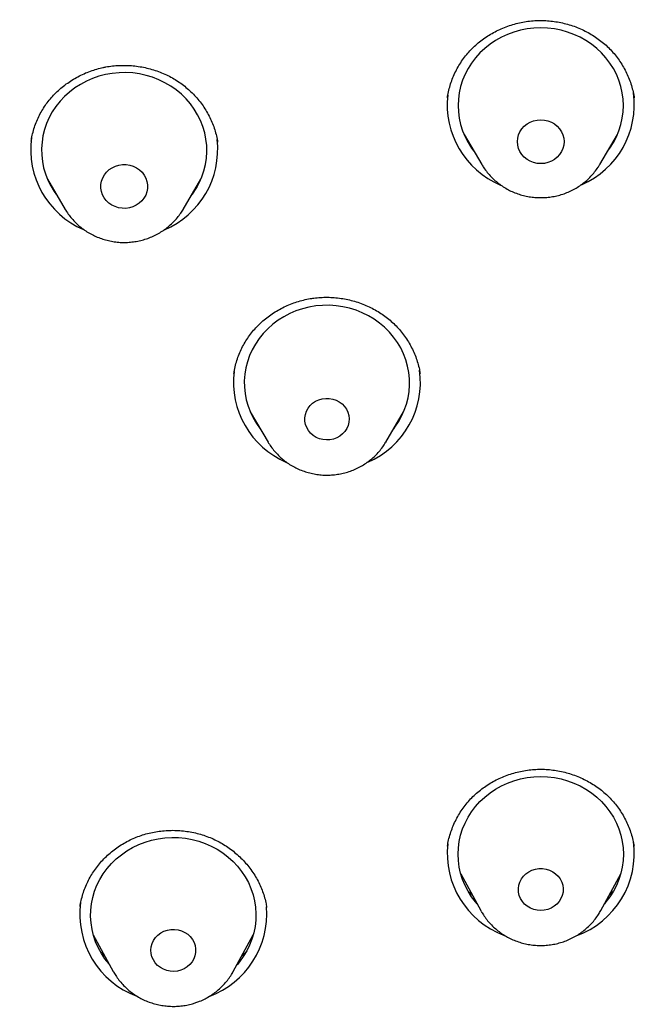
# Model space of a CAD drawing. Header units: millimetres. Extents: x 8 to 789, y 12 to 2370.
# Tile 71 of 85: x 366 to 377, y 2208 to 2226. Entities that reach past the tile are written whole.
import ezdxf

# ---------------------------------------------------------------- set-up
doc = ezdxf.new("R2010")
doc.units = ezdxf.units.MM

msp = doc.modelspace()

# ---------------------------------------------------------------- linework, layer by layer
at = {"color": 7, "linetype": 'Continuous', "lineweight": 30}
for p, q in [((373.879, 2224.237), (373.877, 2224.221)), ((377.264, 2224.221), (377.261, 2224.237)), ((374.178, 2223.554), (374.5, 2223.007)), ((376.64, 2223.007), (376.962, 2223.554)), ((369.703, 2223.411), (369.702, 2223.418)), ((374.28, 2223.381), (374.263, 2223.398)), ((376.881, 2223.403), (376.862, 2223.383)), ((376.64, 2223.007), (376.636, 2223)), ((366.618, 2222.741), (366.94, 2222.195)), ((369.079, 2222.195), (369.401, 2222.741)), ((366.718, 2222.571), (366.695, 2222.594)), ((369.327, 2222.598), (369.301, 2222.57)), ((370.002, 2219.225), (370.001, 2219.22)), ((370.298, 2218.52), (370.62, 2217.974)), ((372.759, 2217.974), (373.081, 2218.52)), ((370.395, 2218.354), (370.376, 2218.373)), ((373.001, 2218.37), (372.981, 2218.349)), ((374.119, 2210.141), (374.481, 2209.476)), ((376.66, 2209.476), (377.022, 2210.141)), ((370.597, 2209.523), (370.595, 2209.531)), ((374.486, 2209.466), (374.481, 2209.476)), ((367.449, 2209.036), (367.811, 2208.371)), ((369.99, 2208.371), (370.352, 2209.036))]:
    msp.add_line(p, q, dxfattribs=at)
at = {"color": 7, "linetype": 'Continuous', "lineweight": 30, "flags": 128}
for points in [[(376.783, 2223.249), (376.826, 2223.308), (376.889, 2223.408), (376.944, 2223.513), (376.989, 2223.622), (377.024, 2223.733), (377.05, 2223.847), (377.065, 2223.963), (377.07, 2224.079), (377.065, 2224.196), (377.05, 2224.311), (377.024, 2224.425), (376.989, 2224.537), (376.944, 2224.645), (376.889, 2224.75), (376.826, 2224.85), (376.754, 2224.945), (376.674, 2225.034), (376.586, 2225.116), (376.492, 2225.192), (376.391, 2225.259), (376.284, 2225.319), (376.173, 2225.37), (376.057, 2225.412), (375.938, 2225.446), (375.817, 2225.47), (375.694, 2225.484), (375.57, 2225.489), (375.446, 2225.484), (375.323, 2225.47), (375.202, 2225.446), (375.083, 2225.412), (374.968, 2225.37), (374.856, 2225.319), (374.75, 2225.259), (374.649, 2225.192), (374.554, 2225.116), (374.467, 2225.034), (374.387, 2224.945), (374.314, 2224.85), (374.251, 2224.75), (374.197, 2224.645), (374.152, 2224.537), (374.116, 2224.425), (374.091, 2224.311), (374.075, 2224.196), (374.07, 2224.079), (374.075, 2223.963), (374.091, 2223.847), (374.116, 2223.733), (374.152, 2223.622), (374.197, 2223.513), (374.251, 2223.408), (374.314, 2223.308), (374.358, 2223.249)], [(369.222, 2222.437), (369.248, 2222.472), (369.314, 2222.571), (369.371, 2222.675), (369.418, 2222.782), (369.456, 2222.893), (369.484, 2223.007), (369.502, 2223.122), (369.509, 2223.238), (369.507, 2223.355), (369.494, 2223.471), (369.471, 2223.585), (369.438, 2223.697), (369.395, 2223.807), (369.343, 2223.912), (369.282, 2224.014), (369.212, 2224.11), (369.134, 2224.2), (369.048, 2224.284), (368.955, 2224.361), (368.855, 2224.431), (368.75, 2224.493), (368.64, 2224.546), (368.525, 2224.591), (368.407, 2224.626), (368.287, 2224.652), (368.164, 2224.669), (368.04, 2224.676), (367.916, 2224.674), (367.793, 2224.662), (367.671, 2224.64), (367.552, 2224.609), (367.435, 2224.569), (367.323, 2224.52), (367.215, 2224.462), (367.113, 2224.397), (367.016, 2224.323), (366.927, 2224.243), (366.845, 2224.155), (366.771, 2224.062), (366.705, 2223.963), (366.649, 2223.859), (366.601, 2223.752), (366.563, 2223.641), (366.535, 2223.527), (366.518, 2223.412), (366.51, 2223.296), (366.513, 2223.179), (366.525, 2223.063), (366.548, 2222.949), (366.581, 2222.837), (366.624, 2222.727), (366.676, 2222.622), (366.737, 2222.52), (366.797, 2222.437)], [(375.57, 2223.024), (375.504, 2223.029), (375.439, 2223.044), (375.378, 2223.068), (375.321, 2223.1), (375.271, 2223.141), (375.227, 2223.188), (375.193, 2223.242), (375.167, 2223.299), (375.152, 2223.36), (375.146, 2223.423), (375.152, 2223.485), (375.167, 2223.546), (375.193, 2223.603), (375.227, 2223.657), (375.271, 2223.704), (375.321, 2223.745), (375.378, 2223.777), (375.439, 2223.801), (375.504, 2223.816), (375.57, 2223.821), (375.637, 2223.816), (375.701, 2223.801), (375.763, 2223.777), (375.819, 2223.745), (375.87, 2223.704), (375.913, 2223.657), (375.948, 2223.603), (375.973, 2223.546), (375.989, 2223.485), (375.994, 2223.423), (375.989, 2223.36), (375.973, 2223.299), (375.948, 2223.242), (375.913, 2223.188), (375.87, 2223.141), (375.819, 2223.1), (375.763, 2223.068), (375.701, 2223.044), (375.637, 2223.029), (375.57, 2223.024)], [(368.105, 2222.222), (368.039, 2222.213), (367.973, 2222.214), (367.907, 2222.224), (367.844, 2222.244), (367.785, 2222.272), (367.732, 2222.31), (367.685, 2222.354), (367.647, 2222.405), (367.617, 2222.461), (367.597, 2222.52), (367.587, 2222.582), (367.587, 2222.645), (367.598, 2222.706), (367.619, 2222.766), (367.65, 2222.821), (367.69, 2222.871), (367.737, 2222.915), (367.791, 2222.951), (367.851, 2222.979), (367.914, 2222.998), (367.98, 2223.008), (368.046, 2223.007), (368.112, 2222.997), (368.175, 2222.977), (368.234, 2222.948), (368.287, 2222.911), (368.334, 2222.867), (368.373, 2222.816), (368.402, 2222.76), (368.422, 2222.7), (368.432, 2222.638), (368.432, 2222.576), (368.421, 2222.514), (368.4, 2222.455), (368.369, 2222.4), (368.33, 2222.349), (368.282, 2222.305), (368.228, 2222.269), (368.169, 2222.241), (368.105, 2222.222)], [(369.079, 2222.195), (369.076, 2222.189), (369.072, 2222.183)], [(372.902, 2218.216), (372.921, 2218.241), (372.988, 2218.34), (373.045, 2218.443), (373.094, 2218.55), (373.132, 2218.661), (373.161, 2218.774), (373.18, 2218.889), (373.189, 2219.005), (373.187, 2219.122), (373.176, 2219.238), (373.154, 2219.352), (373.122, 2219.465), (373.08, 2219.575), (373.029, 2219.681), (372.968, 2219.782), (372.899, 2219.879), (372.822, 2219.97), (372.737, 2220.055), (372.644, 2220.133), (372.546, 2220.203), (372.441, 2220.266), (372.331, 2220.32), (372.217, 2220.365), (372.099, 2220.402), (371.979, 2220.429), (371.856, 2220.447), (371.733, 2220.455), (371.609, 2220.453), (371.485, 2220.442), (371.363, 2220.422), (371.243, 2220.392), (371.127, 2220.352), (371.014, 2220.304), (370.906, 2220.247), (370.803, 2220.183), (370.706, 2220.11), (370.616, 2220.03), (370.533, 2219.943), (370.458, 2219.85), (370.391, 2219.752), (370.334, 2219.649), (370.285, 2219.542), (370.247, 2219.431), (370.218, 2219.318), (370.199, 2219.203), (370.19, 2219.086), (370.192, 2218.97), (370.203, 2218.854), (370.225, 2218.739), (370.257, 2218.627), (370.299, 2218.517), (370.35, 2218.411), (370.411, 2218.309), (370.477, 2218.216)], [(371.744, 2218.015), (371.68, 2218.012), (371.615, 2218.018), (371.553, 2218.034), (371.494, 2218.059), (371.44, 2218.093), (371.393, 2218.134), (371.353, 2218.182), (371.322, 2218.236), (371.301, 2218.293), (371.289, 2218.353), (371.288, 2218.414), (371.298, 2218.474), (371.317, 2218.532), (371.346, 2218.586), (371.385, 2218.635), (371.43, 2218.678), (371.483, 2218.713), (371.541, 2218.74), (371.603, 2218.758), (371.667, 2218.766), (371.732, 2218.765), (371.795, 2218.753), (371.856, 2218.733), (371.913, 2218.703), (371.963, 2218.666), (372.007, 2218.621), (372.042, 2218.57), (372.069, 2218.514), (372.085, 2218.456), (372.091, 2218.395), (372.087, 2218.334), (372.073, 2218.275), (372.048, 2218.219), (372.015, 2218.167), (371.972, 2218.121), (371.923, 2218.082), (371.867, 2218.051), (371.807, 2218.028), (371.744, 2218.015)], [(372.759, 2217.974), (372.757, 2217.969), (372.756, 2217.968)], [(374.415, 2209.597), (374.387, 2209.63), (374.314, 2209.725), (374.251, 2209.825), (374.197, 2209.93), (374.152, 2210.038), (374.116, 2210.15), (374.091, 2210.264), (374.075, 2210.38), (374.07, 2210.496), (374.075, 2210.612), (374.091, 2210.728), (374.116, 2210.842), (374.152, 2210.954), (374.197, 2211.062), (374.251, 2211.167), (374.314, 2211.267), (374.387, 2211.362), (374.467, 2211.451), (374.554, 2211.533), (374.649, 2211.608), (374.75, 2211.676), (374.856, 2211.736), (374.968, 2211.787), (375.083, 2211.829), (375.202, 2211.862), (375.323, 2211.886), (375.446, 2211.901), (375.57, 2211.906), (375.694, 2211.901), (375.817, 2211.886), (375.938, 2211.862), (376.057, 2211.829), (376.173, 2211.787), (376.284, 2211.736), (376.391, 2211.676), (376.492, 2211.608), (376.586, 2211.533), (376.674, 2211.451), (376.754, 2211.362), (376.826, 2211.267), (376.889, 2211.167), (376.944, 2211.062), (376.989, 2210.954), (377.024, 2210.842), (377.05, 2210.728), (377.065, 2210.612), (377.07, 2210.496), (377.065, 2210.38), (377.05, 2210.264), (377.024, 2210.15), (376.989, 2210.038), (376.944, 2209.93), (376.889, 2209.825), (376.826, 2209.725), (376.754, 2209.63), (376.726, 2209.597)], [(367.745, 2208.492), (367.734, 2208.505), (367.66, 2208.598), (367.595, 2208.697), (367.538, 2208.801), (367.491, 2208.909), (367.454, 2209.02), (367.426, 2209.133), (367.408, 2209.249), (367.401, 2209.365), (367.404, 2209.481), (367.417, 2209.597), (367.44, 2209.712), (367.473, 2209.824), (367.516, 2209.933), (367.569, 2210.039), (367.63, 2210.14), (367.7, 2210.236), (367.779, 2210.326), (367.865, 2210.41), (367.958, 2210.487), (368.057, 2210.557), (368.163, 2210.618), (368.273, 2210.671), (368.388, 2210.715), (368.506, 2210.751), (368.627, 2210.777), (368.75, 2210.793), (368.873, 2210.8), (368.997, 2210.798), (369.121, 2210.785), (369.242, 2210.763), (369.362, 2210.732), (369.478, 2210.692), (369.59, 2210.643), (369.698, 2210.585), (369.8, 2210.519), (369.896, 2210.445), (369.986, 2210.364), (370.067, 2210.277), (370.141, 2210.183), (370.207, 2210.084), (370.263, 2209.981), (370.31, 2209.873), (370.348, 2209.762), (370.376, 2209.648), (370.393, 2209.533), (370.401, 2209.417), (370.398, 2209.3), (370.385, 2209.184), (370.361, 2209.07), (370.328, 2208.958), (370.285, 2208.849), (370.233, 2208.743), (370.171, 2208.642), (370.101, 2208.546), (370.057, 2208.492)], [(375.57, 2209.475), (375.505, 2209.48), (375.442, 2209.494), (375.381, 2209.518), (375.326, 2209.551), (375.277, 2209.592), (375.236, 2209.64), (375.203, 2209.693), (375.18, 2209.75), (375.167, 2209.81), (375.164, 2209.872), (375.172, 2209.933), (375.19, 2209.992), (375.218, 2210.047), (375.256, 2210.098), (375.301, 2210.142), (375.353, 2210.179), (375.411, 2210.208), (375.473, 2210.227), (375.538, 2210.237), (375.603, 2210.237), (375.667, 2210.227), (375.729, 2210.208), (375.787, 2210.179), (375.84, 2210.142), (375.885, 2210.098), (375.922, 2210.047), (375.95, 2209.992), (375.968, 2209.933), (375.976, 2209.872), (375.974, 2209.81), (375.96, 2209.75), (375.937, 2209.693), (375.905, 2209.64), (375.863, 2209.592), (375.814, 2209.551), (375.759, 2209.518), (375.699, 2209.494), (375.635, 2209.48), (375.57, 2209.475)], [(369.04, 2208.393), (368.977, 2208.376), (368.912, 2208.37), (368.846, 2208.373), (368.783, 2208.386), (368.722, 2208.409), (368.666, 2208.44), (368.616, 2208.48), (368.573, 2208.526), (368.539, 2208.578), (368.514, 2208.635), (368.499, 2208.695), (368.495, 2208.756), (368.501, 2208.818), (368.517, 2208.877), (368.544, 2208.933), (368.579, 2208.985), (368.623, 2209.03), (368.675, 2209.068), (368.732, 2209.098), (368.793, 2209.119), (368.857, 2209.131), (368.923, 2209.133), (368.987, 2209.124), (369.05, 2209.106), (369.109, 2209.079), (369.162, 2209.044), (369.209, 2209.001), (369.247, 2208.951), (369.277, 2208.896), (369.297, 2208.838), (369.306, 2208.777), (369.305, 2208.716), (369.294, 2208.655), (369.272, 2208.597), (369.241, 2208.543), (369.201, 2208.494), (369.154, 2208.452), (369.099, 2208.418), (369.04, 2208.393)]]:
    msp.add_lwpolyline(points, dxfattribs=at)
at = {"color": 7, "linetype": 'Continuous', "lineweight": 30}
for centre, radius, start, end in [((375.455, 2224.095), 1.583, 173.609, 247.1103), ((375.688, 2224.093), 1.579, 293.2875, 7.8825), ((367.892, 2223.28), 1.579, 172.1113, 246.8624), ((368.122, 2223.284), 1.585, 292.88, 6.4829), ((371.573, 2219.06), 1.58, 172.8937, 247.0087), ((371.808, 2219.059), 1.578, 293.1987, 7.9046), ((375.459, 2210.512), 1.586, 173.7192, 249.2419), ((375.682, 2210.511), 1.585, 289.6162, 7.8138), ((368.79, 2209.407), 1.586, 172.2463, 249.6917), ((369.005, 2209.412), 1.593, 290.1279, 4.7091)]:
    msp.add_arc(centre, radius, start, end, dxfattribs=at)
for points, knots in [([(422.748, 2204.039), (422.747, 2204.067), (422.744, 2204.117), (422.738, 2204.196), (422.733, 2204.272), (422.729, 2204.341), (422.724, 2204.416), (422.716, 2204.536), (422.705, 2204.703), (422.689, 2204.922), (422.669, 2205.176), (422.643, 2205.474), (422.611, 2205.817), (422.569, 2206.229), (422.515, 2206.705), (422.447, 2207.248), (422.368, 2207.816), (422.277, 2208.409), (422.173, 2209.027), (422.055, 2209.67), (421.922, 2210.337), (421.791, 2210.937), (421.669, 2211.468), (421.558, 2211.922), (421.443, 2212.374), (421.327, 2212.809), (421.217, 2213.208), (421.113, 2213.569), (421.017, 2213.894), (420.927, 2214.19), (420.843, 2214.457), (420.767, 2214.696), (420.699, 2214.906), (420.639, 2215.087), (420.589, 2215.236), (420.549, 2215.355), (420.518, 2215.446), (420.493, 2215.519), (420.469, 2215.587), (420.442, 2215.667), (420.405, 2215.772), (420.356, 2215.911), (420.294, 2216.085), (420.22, 2216.288), (420.139, 2216.507), (420.053, 2216.737), (419.961, 2216.977), (419.864, 2217.228), (419.76, 2217.489), (419.628, 2217.816), (419.463, 2218.213), (419.26, 2218.685), (419.04, 2219.181), (418.817, 2219.667), (418.593, 2220.14), (418.37, 2220.596), (418.136, 2221.06), (417.897, 2221.521), (417.658, 2221.968), (417.422, 2222.398), (417.162, 2222.86), (416.879, 2223.347), (416.575, 2223.856), (416.28, 2224.334), (416.006, 2224.767), (415.752, 2225.157), (415.52, 2225.508), (415.298, 2225.835), (415.088, 2226.14), (414.887, 2226.428), (414.685, 2226.711), (414.474, 2227.002), (414.237, 2227.324), (413.971, 2227.677), (413.674, 2228.064), (413.356, 2228.469), (413.015, 2228.892), (412.654, 2229.329), (412.272, 2229.78), (411.869, 2230.243), (411.441, 2230.721), (410.958, 2231.245), (410.423, 2231.806), (409.846, 2232.391), (409.267, 2232.957), (408.691, 2233.499), (408.12, 2234.019), (407.518, 2234.549), (406.887, 2235.085), (406.227, 2235.624), (405.579, 2236.135), (405.055, 2236.533), (404.657, 2236.829), (404.386, 2237.027), (404.129, 2237.211), (403.892, 2237.38), (403.674, 2237.532), (403.478, 2237.668), (403.307, 2237.785), (403.163, 2237.883), (403.042, 2237.965), (402.947, 2238.029), (402.873, 2238.078), (402.806, 2238.123), (402.721, 2238.179), (402.607, 2238.255), (402.469, 2238.345), (402.31, 2238.448), (402.134, 2238.562), (401.941, 2238.684), (401.74, 2238.811), (401.535, 2238.939), (401.326, 2239.068), (400.991, 2239.272), (400.521, 2239.552), (399.907, 2239.907), (399.262, 2240.266), (398.587, 2240.628), (397.88, 2240.993), (397.158, 2241.35), (396.425, 2241.698), (395.694, 2242.03), (394.962, 2242.348), (394.232, 2242.65), (393.424, 2242.97), (392.536, 2243.302), (391.571, 2243.641), (390.614, 2243.954), (389.667, 2244.242), (388.731, 2244.507), (387.752, 2244.764), (386.727, 2245.011), (385.649, 2245.245), (384.568, 2245.455), (383.412, 2245.653), (382.183, 2245.833), (380.88, 2245.99), (379.572, 2246.113), (378.261, 2246.201), (376.949, 2246.255), (375.655, 2246.274), (374.381, 2246.259), (373.128, 2246.213), (371.876, 2246.136), (370.627, 2246.027), (369.381, 2245.887), (368.137, 2245.716), (366.893, 2245.513), (365.737, 2245.295), (364.67, 2245.068), (363.69, 2244.839), (362.711, 2244.589), (361.733, 2244.318), (360.756, 2244.026), (359.781, 2243.712), (358.803, 2243.374), (357.837, 2243.017), (356.88, 2242.641), (355.934, 2242.245), (354.982, 2241.822), (354.026, 2241.373), (353.067, 2240.896), (352.288, 2240.488), (351.688, 2240.16), (351.265, 2239.923), (350.851, 2239.686), (350.458, 2239.456), (350.096, 2239.24), (349.773, 2239.043), (349.487, 2238.866), (349.237, 2238.708), (349.015, 2238.567), (348.821, 2238.442), (348.664, 2238.34), (348.541, 2238.259), (348.445, 2238.196), (348.357, 2238.138), (348.265, 2238.077), (348.16, 2238.006), (348.039, 2237.925), (347.904, 2237.834), (347.723, 2237.71), (347.493, 2237.551), (347.211, 2237.353), (346.905, 2237.135), (346.575, 2236.896), (346.223, 2236.636), (345.848, 2236.353), (345.452, 2236.048), (345.027, 2235.714), (344.575, 2235.348), (344.1, 2234.954), (343.521, 2234.461), (342.86, 2233.877), (342.135, 2233.207), (341.448, 2232.544), (340.798, 2231.891), (340.184, 2231.248), (339.615, 2230.63), (339.089, 2230.036), (338.601, 2229.467), (338.133, 2228.902), (337.675, 2228.333), (337.179, 2227.694), (336.646, 2226.979), (336.078, 2226.183), (335.517, 2225.359), (334.965, 2224.506), (334.427, 2223.632), (333.906, 2222.739), (333.405, 2221.831), (332.921, 2220.903), (332.488, 2220.021), (332.101, 2219.188), (331.813, 2218.532), (331.587, 2217.995), (331.422, 2217.593), (331.275, 2217.224), (331.149, 2216.899), (331.042, 2216.615), (330.947, 2216.36), (330.864, 2216.133), (330.793, 2215.934), (330.735, 2215.772), (330.692, 2215.646), (330.659, 2215.552), (330.627, 2215.46), (330.589, 2215.347), (330.538, 2215.197), (330.475, 2215.008), (330.4, 2214.778), (330.315, 2214.513), (330.224, 2214.222), (330.13, 2213.915), (330.035, 2213.594), (329.923, 2213.205), (329.794, 2212.742), (329.652, 2212.199), (329.509, 2211.625), (329.367, 2211.02), (329.246, 2210.461), (329.142, 2209.954), (329.055, 2209.507), (328.972, 2209.047), (328.893, 2208.585), (328.821, 2208.135), (328.755, 2207.688), (328.694, 2207.25), (328.64, 2206.822), (328.593, 2206.425), (328.554, 2206.06), (328.52, 2205.725), (328.493, 2205.421), (328.469, 2205.149), (328.451, 2204.908), (328.436, 2204.711), (328.425, 2204.551), (328.415, 2204.398), (328.403, 2204.226), (328.396, 2204.104), (328.392, 2204.039)], [0, 0, 0, 0, 0.0007043, 0.0012781, 0.0017578, 0.0022685, 0.0028166, 0.0034052, 0.0049525, 0.0065238, 0.0082743, 0.0105916, 0.0131624, 0.0159041, 0.0197462, 0.0237832, 0.0280152, 0.0324422, 0.037064, 0.0418808, 0.0468924, 0.0520988, 0.0554712, 0.0589205, 0.0624287, 0.0657648, 0.0688585, 0.0715685, 0.0740605, 0.0763345, 0.0783904, 0.0802283, 0.0818483, 0.0832502, 0.0844342, 0.0853116, 0.0860133, 0.0865578, 0.0870132, 0.0876044, 0.0884173, 0.0894516, 0.0908642, 0.0924875, 0.0942004, 0.0959998, 0.0978858, 0.0998584, 0.1019176, 0.1040633, 0.1076101, 0.1113707, 0.115345, 0.1195331, 0.1231025, 0.1268137, 0.1306638, 0.1344865, 0.1381862, 0.1417629, 0.1452165, 0.1497643, 0.1540794, 0.1581619, 0.1620117, 0.1652524, 0.1683077, 0.1711776, 0.173862, 0.1763609, 0.1788137, 0.1814174, 0.1841733, 0.1875018, 0.1910283, 0.1947528, 0.1986751, 0.2027953, 0.2070345, 0.2114645, 0.2160853, 0.2208967, 0.2268617, 0.2328075, 0.2386157, 0.2442864, 0.2498196, 0.2552154, 0.2614955, 0.2675788, 0.2734652, 0.2791547, 0.2816452, 0.2840715, 0.2863261, 0.2883966, 0.2902831, 0.2919854, 0.2935037, 0.2946812, 0.2957177, 0.296597, 0.2971345, 0.2976062, 0.2983278, 0.2992993, 0.3005205, 0.3018301, 0.3033411, 0.3049967, 0.3066835, 0.3083981, 0.3101407, 0.3119111, 0.3167405, 0.321766, 0.3269876, 0.3324052, 0.3380188, 0.3438284, 0.3494844, 0.3551741, 0.3607968, 0.3663526, 0.3718417, 0.3791452, 0.3863273, 0.393388, 0.4003273, 0.4071453, 0.413842, 0.4215851, 0.4292841, 0.436983, 0.4446818, 0.4538466, 0.463011, 0.4721749, 0.4813383, 0.4905014, 0.4996642, 0.5084105, 0.517157, 0.5259039, 0.5346511, 0.5433989, 0.552152, 0.5609535, 0.5698134, 0.5768156, 0.5838537, 0.5909276, 0.5980373, 0.6051828, 0.6123642, 0.6196022, 0.6269605, 0.6340687, 0.6412897, 0.6486236, 0.6560705, 0.6636304, 0.6713034, 0.6747154, 0.6781493, 0.6815916, 0.6848403, 0.6878279, 0.6905543, 0.6928857, 0.6949848, 0.6968517, 0.6984863, 0.6998887, 0.7008383, 0.7016411, 0.7023204, 0.7030883, 0.7039922, 0.7050247, 0.7061857, 0.7074745, 0.7097021, 0.7121529, 0.7148268, 0.717724, 0.7208443, 0.7241878, 0.7277545, 0.7315445, 0.7357543, 0.7402091, 0.7447646, 0.7520688, 0.7591445, 0.7659918, 0.7726108, 0.7790014, 0.7851637, 0.7907647, 0.7961625, 0.801383, 0.8066438, 0.8119944, 0.8189341, 0.8260193, 0.8332499, 0.8406259, 0.8481471, 0.8556425, 0.8632078, 0.8708428, 0.8785476, 0.8847482, 0.8909933, 0.8942825, 0.8975429, 0.9005536, 0.903003, 0.9052272, 0.907226, 0.9089996, 0.9105478, 0.9118708, 0.912795, 0.9134703, 0.914074, 0.9149312, 0.916107, 0.9175669, 0.9193109, 0.9214421, 0.9236905, 0.926046, 0.9285085, 0.9310781, 0.9349838, 0.9391134, 0.9434669, 0.9480444, 0.9528458, 0.9561108, 0.9594719, 0.9629289, 0.9664499, 0.9698279, 0.9730256, 0.9764407, 0.979623, 0.9825726, 0.9852896, 0.9877738, 0.9900253, 0.9920441, 0.9938302, 0.9953837, 0.9963976, 0.9974343, 0.998626, 1, 1, 1, 1]), ([(372.391, 2150.436), (371.188, 2150.543), (368.783, 2150.756), (365.225, 2151.419), (361.733, 2152.33), (358.358, 2153.498), (355.12, 2154.901), (352.034, 2156.525), (349.093, 2158.371), (346.315, 2160.429), (343.718, 2162.685), (341.317, 2165.126), (339.127, 2167.736), (337.162, 2170.499), (335.434, 2173.399), (333.953, 2176.418), (332.729, 2179.536), (331.769, 2182.735), (331.079, 2185.995), (330.663, 2189.295), (330.524, 2192.617), (330.663, 2195.938), (331.079, 2199.238), (331.769, 2202.498), (332.729, 2205.697), (333.953, 2208.815), (335.434, 2211.834), (337.162, 2214.734), (339.127, 2217.497), (341.317, 2220.108), (343.718, 2222.548), (346.315, 2224.804), (349.093, 2226.862), (352.034, 2228.709), (355.12, 2230.333), (358.332, 2231.724), (361.65, 2232.874), (365.054, 2233.777), (368.523, 2234.425), (372.036, 2234.816), (375.57, 2234.946), (379.105, 2234.816), (382.617, 2234.425), (386.086, 2233.777), (389.49, 2232.874), (392.809, 2231.724), (396.021, 2230.333), (399.107, 2228.709), (402.048, 2226.862), (404.825, 2224.804), (407.423, 2222.548), (409.824, 2220.108), (412.013, 2217.497), (413.979, 2214.734), (415.707, 2211.834), (417.188, 2208.815), (418.412, 2205.697), (419.372, 2202.498), (420.062, 2199.238), (420.478, 2195.938), (420.617, 2192.617), (420.478, 2189.295), (420.062, 2185.995), (419.372, 2182.735), (418.412, 2179.536), (417.188, 2176.418), (415.707, 2173.399), (413.979, 2170.499), (412.013, 2167.736), (409.824, 2165.126), (407.423, 2162.685), (404.825, 2160.429), (402.048, 2158.371), (399.107, 2156.525), (396.021, 2154.901), (392.782, 2153.498), (389.407, 2152.33), (385.915, 2151.419), (382.357, 2150.756), (379.952, 2150.543), (378.75, 2150.436)], [0, 0, 0, 0, 0.013106, 0.026212, 0.039318, 0.052424, 0.065212, 0.078, 0.090788, 0.103576, 0.116364, 0.129151, 0.141939, 0.154727, 0.167515, 0.180303, 0.193091, 0.205879, 0.218667, 0.231454, 0.244242, 0.25703, 0.269818, 0.282606, 0.295394, 0.308182, 0.32097, 0.333758, 0.346545, 0.359333, 0.372121, 0.384909, 0.397697, 0.410485, 0.423273, 0.436061, 0.448848, 0.461636, 0.474424, 0.487212, 0.5, 0.512788, 0.525576, 0.538364, 0.551152, 0.563939, 0.576727, 0.589515, 0.602303, 0.615091, 0.627879, 0.640667, 0.653455, 0.666242, 0.67903, 0.691818, 0.704606, 0.717394, 0.730182, 0.74297, 0.755758, 0.768546, 0.781333, 0.794121, 0.806909, 0.819697, 0.832485, 0.845273, 0.858061, 0.870849, 0.883636, 0.896424, 0.909212, 0.922, 0.934788, 0.947576, 0.960682, 0.973788, 0.986894, 1, 1, 1, 1]), ([(373.876, 2224.221), (373.877, 2224.228), (373.882, 2224.273), (373.901, 2224.357), (373.933, 2224.473), (373.975, 2224.586), (374.025, 2224.697), (374.084, 2224.805), (374.15, 2224.907), (374.224, 2225.004), (374.304, 2225.094), (374.39, 2225.177), (374.483, 2225.254), (374.582, 2225.325), (374.686, 2225.389), (374.797, 2225.447), (374.912, 2225.497), (375.03, 2225.539), (375.152, 2225.573), (375.275, 2225.598), (375.399, 2225.615), (375.498, 2225.621), (375.554, 2225.621), (375.569, 2225.621)], [0, 0, 0, 0, 0.008621, 0.05978, 0.11149, 0.163583, 0.215862, 0.268093, 0.320021, 0.371457, 0.422246, 0.472383, 0.522321, 0.572719, 0.623552, 0.674724, 0.726118, 0.777603, 0.829007, 0.880197, 0.931073, 0.981568, 1, 1, 1, 1]), ([(375.569, 2225.621), (375.589, 2225.621), (375.65, 2225.621), (375.752, 2225.613), (375.874, 2225.596), (375.996, 2225.571), (376.116, 2225.537), (376.234, 2225.495), (376.348, 2225.444), (376.459, 2225.387), (376.564, 2225.321), (376.663, 2225.25), (376.756, 2225.172), (376.842, 2225.088), (376.92, 2224.999), (376.992, 2224.903), (377.058, 2224.802), (377.116, 2224.696), (377.166, 2224.585), (377.208, 2224.472), (377.24, 2224.355), (377.259, 2224.272), (377.264, 2224.226), (377.265, 2224.221)], [0, 0, 0, 0, 0.024319, 0.074024, 0.124052, 0.174527, 0.225376, 0.276499, 0.327773, 0.379052, 0.430166, 0.480996, 0.531447, 0.581432, 0.631296, 0.6818, 0.732989, 0.784706, 0.836762, 0.888952, 0.94102, 0.992741, 1, 1, 1, 1]), ([(366.32, 2223.43), (366.326, 2223.466), (366.339, 2223.542), (366.37, 2223.655), (366.409, 2223.769), (366.458, 2223.879), (366.514, 2223.984), (366.578, 2224.083), (366.649, 2224.178), (366.728, 2224.268), (366.815, 2224.353), (366.909, 2224.433), (367.008, 2224.506), (367.114, 2224.572), (367.224, 2224.631), (367.338, 2224.682), (367.455, 2224.724), (367.55, 2224.751), (367.605, 2224.764), (367.62, 2224.767)], [0, 0, 0, 0, 0.057132, 0.119898, 0.182333, 0.244207, 0.305329, 0.365671, 0.425786, 0.486404, 0.547533, 0.609057, 0.670836, 0.732713, 0.794478, 0.855975, 0.917084, 0.977721, 1, 1, 1, 1]), ([(367.62, 2224.767), (367.639, 2224.771), (367.698, 2224.784), (367.799, 2224.798), (367.923, 2224.808), (368.047, 2224.808), (368.172, 2224.801), (368.297, 2224.785), (368.421, 2224.76), (368.542, 2224.727), (368.66, 2224.686), (368.775, 2224.637), (368.884, 2224.581), (368.987, 2224.517), (369.085, 2224.447), (369.178, 2224.369), (369.266, 2224.285), (369.348, 2224.194), (369.424, 2224.097), (369.492, 2223.995), (369.551, 2223.889), (369.603, 2223.78), (369.645, 2223.669), (369.677, 2223.556), (369.697, 2223.47), (369.703, 2223.421), (369.704, 2223.411)], [0, 0, 0, 0, 0.021034, 0.064047, 0.107332, 0.150989, 0.194959, 0.239157, 0.283476, 0.327788, 0.371948, 0.41585, 0.459411, 0.502551, 0.545571, 0.589086, 0.633193, 0.677757, 0.72262, 0.767606, 0.812499, 0.857104, 0.901279, 0.944918, 0.988232, 1, 1, 1, 1]), ([(374.5, 2223.009), (374.512, 2222.989), (374.542, 2222.939), (374.598, 2222.864), (374.667, 2222.786), (374.743, 2222.713), (374.825, 2222.648), (374.912, 2222.589), (375.005, 2222.538), (375.102, 2222.495), (375.203, 2222.46), (375.306, 2222.433), (375.412, 2222.416), (375.519, 2222.407), (375.626, 2222.407), (375.733, 2222.416), (375.839, 2222.434), (375.943, 2222.461), (376.044, 2222.497), (376.141, 2222.541), (376.234, 2222.593), (376.322, 2222.652), (376.405, 2222.719), (376.481, 2222.793), (376.549, 2222.873), (376.601, 2222.942), (376.627, 2222.986), (376.635, 2223.001)], [0, 0, 0, 0, 0.028243, 0.069114, 0.110056, 0.151077, 0.192178, 0.233363, 0.274629, 0.315972, 0.357387, 0.398867, 0.440404, 0.481989, 0.523613, 0.565264, 0.606929, 0.648596, 0.690254, 0.731889, 0.773489, 0.815042, 0.856537, 0.897963, 0.939311, 0.980574, 1, 1, 1, 1]), ([(366.942, 2222.193), (366.945, 2222.187), (366.965, 2222.151), (367.009, 2222.089), (367.074, 2222.008), (367.147, 2221.933), (367.226, 2221.864), (367.311, 2221.802), (367.402, 2221.748), (367.497, 2221.701), (367.596, 2221.662), (367.698, 2221.632), (367.803, 2221.61), (367.91, 2221.597), (368.017, 2221.593), (368.124, 2221.599), (368.23, 2221.613), (368.335, 2221.636), (368.438, 2221.667), (368.537, 2221.708), (368.632, 2221.756), (368.723, 2221.812), (368.808, 2221.876), (368.886, 2221.947), (368.958, 2222.024), (369.021, 2222.102), (369.055, 2222.157), (369.071, 2222.182)], [0, 0, 0, 0, 0.00816, 0.049178, 0.090264, 0.131426, 0.172668, 0.213993, 0.2554, 0.296887, 0.338449, 0.38008, 0.421772, 0.463516, 0.505303, 0.547123, 0.588963, 0.630811, 0.672654, 0.714481, 0.756278, 0.798034, 0.839736, 0.881373, 0.922936, 0.964417, 1, 1, 1, 1]), ([(370.001, 2219.22), (370.003, 2219.229), (370.009, 2219.279), (370.03, 2219.367), (370.063, 2219.483), (370.106, 2219.596), (370.158, 2219.705), (370.217, 2219.81), (370.283, 2219.909), (370.357, 2220.002), (370.438, 2220.089), (370.526, 2220.171), (370.62, 2220.248), (370.722, 2220.319), (370.828, 2220.382), (370.94, 2220.439), (371.056, 2220.487), (371.174, 2220.527), (371.295, 2220.559), (371.389, 2220.577), (371.442, 2220.584), (371.454, 2220.586)], [0, 0, 0, 0, 0.014183, 0.072198, 0.130428, 0.18861, 0.246458, 0.303759, 0.360341, 0.416211, 0.471866, 0.528054, 0.584712, 0.641732, 0.698983, 0.75632, 0.813546, 0.870521, 0.927133, 0.98331, 1, 1, 1, 1]), ([(371.454, 2220.586), (371.474, 2220.588), (371.534, 2220.595), (371.636, 2220.601), (371.76, 2220.6), (371.884, 2220.59), (372.008, 2220.572), (372.13, 2220.545), (372.251, 2220.51), (372.369, 2220.467), (372.482, 2220.416), (372.591, 2220.358), (372.694, 2220.293), (372.791, 2220.221), (372.881, 2220.143), (372.966, 2220.058), (373.046, 2219.967), (373.118, 2219.869), (373.184, 2219.766), (373.242, 2219.659), (373.291, 2219.549), (373.331, 2219.436), (373.362, 2219.325), (373.375, 2219.251), (373.381, 2219.215)], [0, 0, 0, 0, 0.022327, 0.067946, 0.113856, 0.160166, 0.206813, 0.253704, 0.300727, 0.347744, 0.394602, 0.441191, 0.487424, 0.533216, 0.578884, 0.62512, 0.671986, 0.719337, 0.767004, 0.814798, 0.862487, 0.909867, 0.956786, 1, 1, 1, 1]), ([(370.618, 2217.978), (370.622, 2217.97), (370.643, 2217.933), (370.688, 2217.869), (370.753, 2217.788), (370.825, 2217.713), (370.905, 2217.644), (370.99, 2217.582), (371.08, 2217.528), (371.175, 2217.481), (371.274, 2217.442), (371.376, 2217.411), (371.481, 2217.389), (371.587, 2217.376), (371.695, 2217.372), (371.802, 2217.377), (371.908, 2217.391), (372.013, 2217.414), (372.116, 2217.445), (372.215, 2217.486), (372.31, 2217.534), (372.401, 2217.59), (372.486, 2217.654), (372.565, 2217.724), (372.637, 2217.801), (372.702, 2217.882), (372.738, 2217.94), (372.755, 2217.968)], [0, 0, 0, 0, 0.009701, 0.050494, 0.091355, 0.13229, 0.173305, 0.214403, 0.255582, 0.296841, 0.338175, 0.379577, 0.42104, 0.462555, 0.504113, 0.545705, 0.587316, 0.628935, 0.67055, 0.712149, 0.753719, 0.795247, 0.836723, 0.878134, 0.919471, 0.960727, 1, 1, 1, 1]), ([(373.876, 2210.641), (373.882, 2210.679), (373.896, 2210.757), (373.928, 2210.872), (373.969, 2210.986), (374.019, 2211.098), (374.077, 2211.206), (374.143, 2211.309), (374.216, 2211.407), (374.296, 2211.499), (374.383, 2211.584), (374.476, 2211.662), (374.574, 2211.734), (374.678, 2211.8), (374.788, 2211.858), (374.902, 2211.909), (375.02, 2211.952), (375.141, 2211.986), (375.264, 2212.012), (375.389, 2212.03), (375.513, 2212.038), (375.637, 2212.038), (375.761, 2212.029), (375.883, 2212.011), (376.005, 2211.985), (376.125, 2211.95), (376.243, 2211.907), (376.357, 2211.856), (376.467, 2211.797), (376.572, 2211.731), (376.671, 2211.657), (376.764, 2211.578), (376.85, 2211.493), (376.928, 2211.402), (377, 2211.305), (377.065, 2211.203), (377.122, 2211.096), (377.172, 2210.985), (377.212, 2210.871), (377.245, 2210.756), (377.258, 2210.678), (377.265, 2210.64)], [0, 0, 0, 0, 0.025005, 0.050971, 0.077078, 0.103254, 0.129413, 0.155472, 0.18137, 0.207064, 0.232536, 0.257792, 0.283142, 0.308649, 0.334288, 0.36002, 0.3858, 0.411566, 0.437261, 0.462841, 0.488273, 0.513532, 0.538662, 0.563919, 0.589368, 0.614975, 0.640695, 0.666477, 0.692262, 0.71799, 0.743623, 0.769135, 0.794474, 0.819688, 0.845141, 0.870842, 0.896745, 0.922789, 0.948901, 0.974995, 1, 1, 1, 1]), ([(367.209, 2209.549), (367.21, 2209.556), (367.216, 2209.603), (367.236, 2209.689), (367.268, 2209.805), (367.31, 2209.917), (367.36, 2210.025), (367.419, 2210.129), (367.485, 2210.229), (367.559, 2210.324), (367.641, 2210.414), (367.73, 2210.498), (367.825, 2210.577), (367.926, 2210.648), (368.032, 2210.713), (368.143, 2210.769), (368.257, 2210.817), (368.373, 2210.857), (368.493, 2210.888), (368.614, 2210.91), (368.738, 2210.925), (368.863, 2210.931), (368.989, 2210.928), (369.115, 2210.917), (369.24, 2210.897), (369.363, 2210.868), (369.482, 2210.831), (369.598, 2210.786), (369.709, 2210.734), (369.816, 2210.673), (369.918, 2210.606), (370.016, 2210.531), (370.108, 2210.449), (370.195, 2210.36), (370.274, 2210.266), (370.347, 2210.167), (370.411, 2210.063), (370.467, 2209.956), (370.514, 2209.847), (370.551, 2209.735), (370.579, 2209.63), (370.59, 2209.561), (370.595, 2209.531)], [0, 0, 0, 0, 0.004867, 0.031065, 0.057122, 0.082991, 0.10865, 0.134095, 0.159624, 0.185309, 0.211122, 0.237023, 0.262966, 0.288886, 0.314728, 0.340446, 0.366007, 0.391383, 0.416593, 0.441912, 0.467411, 0.493058, 0.518808, 0.544613, 0.570408, 0.596137, 0.621758, 0.647247, 0.672549, 0.69771, 0.723075, 0.748684, 0.774492, 0.80044, 0.826461, 0.852469, 0.878379, 0.904128, 0.92967, 0.95499, 0.980304, 1, 1, 1, 1]), ([(374.331, 2209.751), (374.328, 2209.753), (374.303, 2209.774), (374.281, 2209.798), (374.26, 2209.819)], [0, 0, 0, 0, 0.0957, 1, 1, 1, 1]), ([(376.883, 2209.824), (376.874, 2209.814), (376.852, 2209.79), (376.827, 2209.768), (376.812, 2209.755)], [0, 0, 0, 0, 0.394116, 1, 1, 1, 1]), ([(374.487, 2209.466), (374.501, 2209.442), (374.531, 2209.388), (374.589, 2209.309), (374.657, 2209.23), (374.732, 2209.157), (374.813, 2209.09), (374.9, 2209.031), (374.992, 2208.979), (375.088, 2208.934), (375.188, 2208.898), (375.291, 2208.87), (375.397, 2208.851), (375.49, 2208.842), (375.548, 2208.841), (375.57, 2208.841)], [0, 0, 0, 0, 0.064316, 0.144036, 0.223894, 0.303901, 0.384067, 0.464395, 0.544881, 0.625519, 0.7063, 0.78721, 0.868233, 0.949353, 1, 1, 1, 1]), ([(375.57, 2208.841), (375.594, 2208.841), (375.653, 2208.842), (375.748, 2208.852), (375.854, 2208.871), (375.957, 2208.9), (376.058, 2208.936), (376.155, 2208.982), (376.247, 2209.035), (376.334, 2209.095), (376.416, 2209.163), (376.491, 2209.238), (376.559, 2209.318), (376.616, 2209.398), (376.646, 2209.453), (376.66, 2209.477)], [0, 0, 0, 0, 0.0531762, 0.1336744, 0.2142111, 0.2947485, 0.3752635, 0.4557321, 0.5361303, 0.6164345, 0.6966223, 0.7766739, 0.8565729, 0.9363076, 1, 1, 1, 1]), ([(367.658, 2208.652), (367.652, 2208.657), (367.627, 2208.678), (367.605, 2208.702), (367.587, 2208.72)], [0, 0, 0, 0, 0.2380358, 1, 1, 1, 1]), ([(370.214, 2208.718), (370.2, 2208.703), (370.177, 2208.678), (370.151, 2208.656), (370.14, 2208.646)], [0, 0, 0, 0, 0.572405, 1, 1, 1, 1]), ([(367.814, 2208.367), (367.827, 2208.343), (367.858, 2208.29), (367.914, 2208.212), (367.981, 2208.132), (368.055, 2208.058), (368.136, 2207.991), (368.222, 2207.931), (368.314, 2207.878), (368.41, 2207.833), (368.51, 2207.796), (368.613, 2207.767), (368.718, 2207.748), (368.824, 2207.737), (368.932, 2207.735), (369.039, 2207.742), (369.145, 2207.758), (369.236, 2207.78), (369.291, 2207.797), (369.312, 2207.804)], [0, 0, 0, 0, 0.047006, 0.107272, 0.16764, 0.228121, 0.288721, 0.349444, 0.410286, 0.471245, 0.532312, 0.593477, 0.654729, 0.716056, 0.777442, 0.838873, 0.900329, 0.961793, 1, 1, 1, 1]), ([(369.312, 2207.804), (369.335, 2207.812), (369.391, 2207.832), (369.477, 2207.872), (369.57, 2207.925), (369.657, 2207.985), (369.739, 2208.052), (369.815, 2208.126), (369.883, 2208.206), (369.943, 2208.288), (369.975, 2208.345), (369.99, 2208.372)], [0, 0, 0, 0, 0.077944, 0.1953116, 0.3126518, 0.4298578, 0.5468969, 0.6637396, 0.7803616, 0.896745, 1, 1, 1, 1])]:
    msp.add_open_spline(points, degree=3, knots=knots, dxfattribs=at)

doc.saveas('drawing.dxf')
